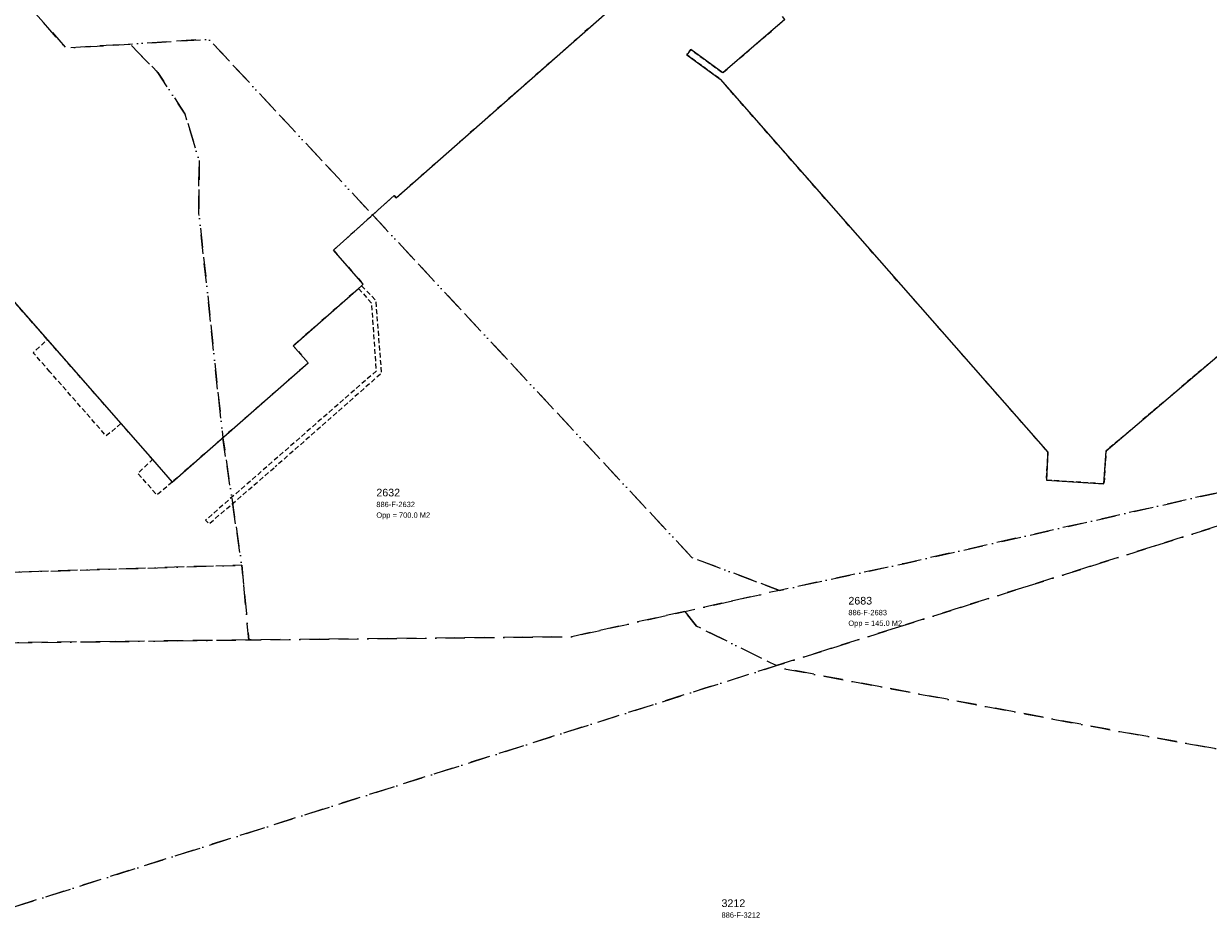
# Model space of a CAD drawing. Header units: millimetres. Extents: x 147731170 to 148246816, y 410327848 to 410827848.
# Tile 43 of 79: x 147940994 to 148018522, y 410450962 to 410509766. Entities that reach past the tile are written whole.
import ezdxf

# ---------------------------------------------------------------- set-up
doc = ezdxf.new("R2010")
doc.units = ezdxf.units.MM
doc.header["$LTSCALE"] = 100
doc.linetypes.add('BORDER', pattern=[44.45, 12.7, -6.35, 12.7, -6.35, 0, -6.35])
doc.linetypes.add('HIDDEN2', pattern=[4.7625, 3.175, -1.5875])
for name, color, linetype in [('KADASTRALE_CODE', 7, 'Continuous'), ('KADASTRALE_OPPERVLAK', 7, 'Continuous'), ('ONBEGROEIDTERREINDEEL', 15, 'HIDDEN2'), ('PAND', 240, 'Continuous'), ('PERCEEL', 210, 'BORDER'), ('PERCEELNUMMER', 7, 'Continuous'), ('SCHEIDING', 14, 'HIDDEN2')]:
    doc.layers.add(name, color=color, linetype=linetype)
doc.styles.get("Standard").update_dxf_attribs({"font": 'arial.ttf'})

msp = doc.modelspace()

# ---------------------------------------------------------------- linework, layer by layer
at = {"layer": 'ONBEGROEIDTERREINDEEL', "flags": 128}
msp.add_lwpolyline([(147967962, 410562743), (148013440, 410510919), (148018063, 410514975), (148017390, 410515741), (148022957, 410520813), (148023723, 410519942), (148055006, 410547392), (148054227, 410548279), (148059992, 410553126), (148060666, 410552359), (148065341, 410556461), (148076952, 410543250), (148024995, 410497683), (148024817, 410497886), (148023464, 410496699), (148025548, 410494019), (148027947, 410495363), (148028157, 410494988), (148025749, 410493639), (148011832, 410481807), (148011693, 410479658), (148007932, 410479902), (148008026, 410481729), (147986569, 410506143), (147985134, 410507193), (147984394, 410507734), (147984648, 410508081), (147986746, 410506545), (147990815, 410510048), (147985363, 410516263), (147981241, 410512606), (147981372, 410512455), (147977148, 410508735), (147965378, 410498370), (147965246, 410498521), (147961268, 410494942), (147963221, 410492710), (147963110, 410492613), (147962908, 410492436), (147958631, 410488693), (147959619, 410487564), (147950719, 410479774), (147949425, 410481248), (147947358, 410483601), (147942544, 410489082), (147934157, 410498631), (147928901, 410504615), (147924086, 410510097), (147919893, 410514871), (147923273, 410517875), (147924112, 410516957), (147925389, 410518067), (147929373, 410521529), (147931902, 410523726), (147934222, 410525743), (147946823, 410511243), (147950876, 410514765), (147949767, 410516042), (147951216, 410517310), (147944994, 410524422), (147958353, 410536109), (147964582, 410528989), (147965975, 410530208), (147968075, 410527814), (147972119, 410531362), (147957361, 410548186), (147957572, 410548370), (147956376, 410549742), (147952091, 410546007), (147953450, 410543608), (147953076, 410543396), (147951711, 410545803), (147925689, 410575496), (147923936, 410575686), (147924189, 410579400), (147925875, 410579330), (147939836, 410591512), (147941490, 410593681), (147941832, 410593420), (147940188, 410591266), (147942833, 410589765), (147943474, 410590411), (147955284, 410578703), (147954601, 410578014), (147956379, 410575983), (147994957, 410609689), (148006558, 410596448), (147967962, 410562743)], dxfattribs=at)
at = {"layer": 'PAND', "flags": 128}
for points in [[(147990815, 410510048), (147986746, 410506545), (147984648, 410508081), (147984394, 410507734), (147986569, 410506143), (148008026, 410481729), (148007932, 410479902), (148011693, 410479658), (148011832, 410481807), (148025749, 410493639), (148028157, 410494988), (148027947, 410495363), (148025548, 410494019), (148023464, 410496699), (148024817, 410497886), (148024995, 410497683), (148076952, 410543250)], [(147934157, 410498631), (147942544, 410489082), (147947358, 410483601), (147949425, 410481248), (147950719, 410479774), (147959619, 410487564), (147958631, 410488693), (147962908, 410492436), (147963110, 410492613), (147963221, 410492710), (147961268, 410494942), (147965246, 410498521), (147965378, 410498370), (147981372, 410512455)]]:
    msp.add_lwpolyline(points, dxfattribs=at)
at = {"layer": 'PERCEEL', "flags": 128}
for points in [[(147834139, 410516030), (147864377, 410487622), (147878032, 410477385), (147883823, 410473610), (147902053, 410472712), (147920458, 410473267), (147955268, 410474332), (147954028, 410482670), (147952466, 410497342), (147952469, 410500856), (147951552, 410503853), (147949784, 410506567), (147947949, 410508431), (147943761, 410508170), (147930894, 410522851), (147856997, 410607161), (147856582, 410607691), (147856230, 410608264), (147855943, 410608873), (147855727, 410609510), (147855583, 410610167), (147855514, 410610836), (147855521, 410611509), (147855602, 410612177), (147855758, 410612831), (147855986, 410613464), (147856284, 410614068), (147856647, 410614634), (147857072, 410615156), (147857552, 410615627), (147863520, 410621040), (147885206, 410639831), (147941597, 410689426), (147947147, 410688530), (147964203, 410704214), (147967817, 410706824), (147954762, 410709231), (147954726, 410709238), (147930949, 410690928), (147864802, 410639993), (147864837, 410639948), (147865338, 410639297), (147865327, 410639289), (147853137, 410630098), (147851533, 410627456), (147818011, 410599033), (147816591, 410595343), (147783252, 410566441), (147790647, 410558339), (147791610, 410557402), (147834139, 410516030)], [(147857552, 410615627), (147857072, 410615156), (147856647, 410614634), (147856284, 410614068), (147855986, 410613464), (147855758, 410612831), (147855602, 410612177), (147855521, 410611509), (147855514, 410610836), (147855583, 410610167), (147855727, 410609510), (147855943, 410608873), (147856230, 410608264), (147856582, 410607691), (147856997, 410607161), (147930894, 410522851), (147943761, 410508170), (147947949, 410508431), (147953113, 410508753), (147984732, 410474827), (147990448, 410472685), (147998569, 410474429), (148018839, 410479011), (148037679, 410483269), (148052197, 410487934), (148067601, 410492884), (148088581, 410500846), (148098679, 410505198), (148111597, 410511121), (148130361, 410520505), (148137928, 410524786), (148137438, 410525343), (148144184, 410532207), (148139507, 410537708), (148132486, 410545629), (148124443, 410554655), (148127296, 410557236), (148112206, 410576160), (148103687, 410587003), (148082093, 410611648), (148080915, 410610630), (148073607, 410619017), (148065932, 410627787), (148065960, 410627823), (148055826, 410639399), (148049034, 410647103), (148040469, 410656889), (148040397, 410656826), (148026887, 410671549), (147999144, 410701705), (147998437, 410701813), (147988277, 410703054), (147971413, 410706161), (147967817, 410706824), (147964203, 410704214), (147947147, 410688530), (147941597, 410689426), (147885206, 410639831), (147863520, 410621040), (147857552, 410615627)], [(148033822, 410481544), (147990263, 410467758), (147990601, 410467591), (148011582, 410463655), (148037784, 410458962), (148075367, 410452017), (148078845, 410452504), (148081229, 410452818), (148083621, 410453077), (148086017, 410453280), (148088418, 410453426), (148090821, 410453517), (148110850, 410454005), (148116474, 410452661), (148118140, 410453350), (148123270, 410455522), (148124918, 410477721), (148132989, 410482555), (148158661, 410497972), (148160394, 410499195), (148146924, 410514569), (148137928, 410524786), (148130361, 410520505), (148111597, 410511121), (148098679, 410505198), (148088581, 410500846), (148067601, 410492884), (148052197, 410487934), (148033822, 410481544)], [(147990448, 410472685), (147984732, 410474827), (147953113, 410508753), (147947949, 410508431), (147949784, 410506567), (147951552, 410503853), (147952469, 410500856), (147952466, 410497342), (147954028, 410482670), (147955268, 410474332), (147955728, 410469439), (147976866, 410469653), (147984274, 410471307), (147990448, 410472685)], [(147984274, 410471307), (147985032, 410470344), (147990263, 410467758), (148033822, 410481544), (148052197, 410487934), (148037679, 410483269), (148018839, 410479011), (147998569, 410474429), (147990448, 410472685), (147984274, 410471307)], [(147883823, 410473610), (147888413, 410470771), (147892193, 410468718), (147916726, 410468981), (147955728, 410469439), (147955268, 410474332), (147920458, 410473267), (147902053, 410472712), (147883823, 410473610)], [(147984274, 410471307), (147976866, 410469653), (147955728, 410469439), (147916726, 410468981), (147892193, 410468718), (147899155, 410464971), (147905119, 410462136), (147913615, 410458538), (147928350, 410453526), (147937325, 410451005), (147985573, 410466274), (147990263, 410467758), (147985032, 410470344), (147984274, 410471307)], [(148011470, 410442892), (148035307, 410445877), (148057029, 410449449), (148075367, 410452017), (148037784, 410458962), (148011582, 410463655), (147990601, 410467591), (147990263, 410467758), (147985573, 410466274), (147937325, 410451005), (147928350, 410453526), (147913615, 410458538), (147905119, 410462136), (147899155, 410464971), (147892193, 410468718), (147890138, 410468732), (147889280, 410468722), (147892433, 410466851), (147895726, 410464989), (147899057, 410463195), (147908031, 410458750), (147910744, 410457434), (147913489, 410456184), (147916262, 410455002), (147919064, 410453886), (147921891, 410452839), (147924744, 410451860), (147927619, 410450951), (147930515, 410450111), (147938096, 410447967), (147940851, 410447180), (147943623, 410446454), (147946411, 410445790), (147949212, 410445188), (147952026, 410444648), (147954852, 410444171), (147957687, 410443757), (147973600, 410441989), (147977040, 410441721), (147980486, 410441523), (147983934, 410441340), (147987384, 410441236), (147990835, 410441350), (147994285, 410441432), (147997732, 410441584), (148001176, 410441807), (148004614, 410442099), (148008046, 410442461), (148011470, 410442892)]]:
    msp.add_lwpolyline(points, dxfattribs=at)
at = {"layer": 'SCHEIDING', "flags": 128}
for points in [[(147962908, 410492436), (147963755, 410491478), (147964061, 410487033), (147952898, 410477272), (147953125, 410477037), (147957454, 410480762)], [(147963110, 410492613), (147964026, 410491667), (147964402, 410486887), (147957454, 410480762)], [(147942708, 410486990), (147941615, 410488236), (147942544, 410489082)], [(147947358, 410483601), (147946397, 410482786), (147942708, 410486990)], [(147950719, 410479774), (147949723, 410478920), (147948460, 410480345), (147949425, 410481248)]]:
    msp.add_lwpolyline(points, dxfattribs=at)

# ---------------------------------------------------------------- texts
at = {"layer": 'KADASTRALE_CODE'}
for s, p in [('886-F-2632', (147964075, 410478132)), ('886-F-2683', (147994966, 410471057)), ('886-F-3212', (147986663, 410451262))]:
    msp.add_text(s, height=350, dxfattribs=at).set_placement(p)
at = {"layer": 'KADASTRALE_OPPERVLAK'}
for s, p in [('Opp = 700.0 M2', (147964075, 410477432)), ('Opp = 145.0 M2', (147994966, 410470357))]:
    msp.add_text(s, height=350, dxfattribs=at).set_placement(p)
at = {"layer": 'PERCEELNUMMER'}
for s, p in [('2632', (147964075, 410478832)), ('2683', (147994966, 410471757)), ('3212', (147986663, 410451962))]:
    msp.add_text(s, height=500, dxfattribs=at).set_placement(p)

doc.saveas('drawing.dxf')
